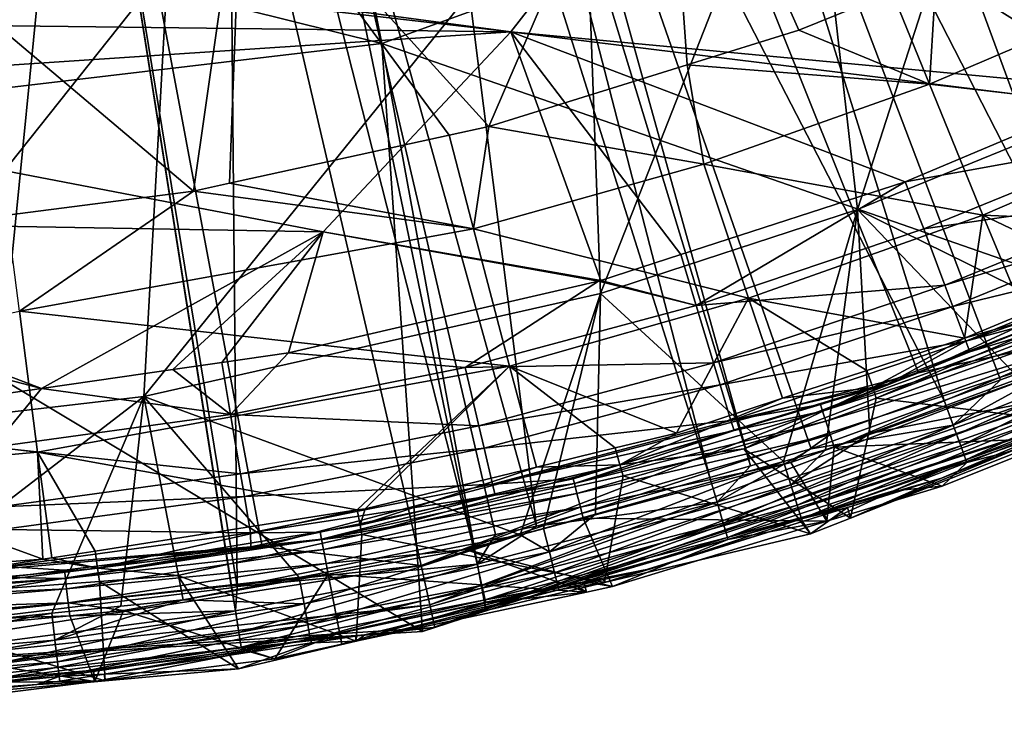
# Model space of a CAD drawing. Extents: x 512 to 878, y 536 to 1026.
# Tile 27 of 256: x 714 to 758, y 536 to 567. Entities that reach past the tile are written whole.
import ezdxf

# ---------------------------------------------------------------- set-up
doc = ezdxf.new("R2010")
doc.units = 0

msp = doc.modelspace()

# ---------------------------------------------------------------- linework, layer by layer
for points in [[(724.817139, 543.341614, 700.419495), (696.199646, 696.199585, 696.199646), (694.942139, 540.762634, 700.419495)], [(731.378906, 545.080811, 700.419495), (696.199646, 696.199585, 696.199646), (724.817139, 543.341614, 700.419495)], [(754.325928, 551.162842, 700.419495), (696.199646, 696.199585, 696.199646), (731.378906, 545.080811, 700.419495)], [(766.130676, 556.635803, 700.419495), (696.199646, 696.199585, 696.199646), (754.325928, 551.162842, 700.419495)], [(781.783325, 563.8927, 700.419495), (696.199646, 696.199585, 696.199646), (766.130676, 556.635803, 700.419495)], [(797.71814, 575.023987, 700.419495), (696.199646, 696.199585, 696.199646), (781.783325, 563.8927, 700.419495)], [(758.357849, 599.850952, 737.341492), (755.488586, 598.459412, 737.33606), (775.763367, 558.597107, 736.75061)], [(755.488586, 598.459412, 737.33606), (750.368225, 595.976074, 737.326294), (768.935425, 555.379822, 736.739868)], [(774.527832, 557.915649, 736.748291), (755.488586, 598.459412, 737.33606), (768.935425, 555.379822, 736.739868)], [(775.763367, 558.597107, 736.75061), (755.488586, 598.459412, 737.33606), (774.527832, 557.915649, 736.748291)], [(750.368225, 595.976074, 737.326294), (747.262329, 594.469727, 737.320374), (765.764099, 553.941895, 736.735046)], [(768.935425, 555.379822, 736.739868), (750.368225, 595.976074, 737.326294), (765.764099, 553.941895, 736.735046)], [(747.262329, 594.469727, 737.320374), (742.175049, 592.585571, 737.313293), (762.676392, 552.541809, 736.730408)], [(765.764099, 553.941895, 736.735046), (747.262329, 594.469727, 737.320374), (762.676392, 552.541809, 736.730408)], [(742.175049, 592.585571, 737.313293), (734.867615, 589.879028, 737.303101), (755.481995, 549.9198, 736.721741)], [(758.001709, 550.838135, 736.724792), (742.175049, 592.585571, 737.313293), (755.481995, 549.9198, 736.721741)], [(762.676392, 552.541809, 736.730408), (742.175049, 592.585571, 737.313293), (758.001709, 550.838135, 736.724792)], [(733.796082, 589.593262, 737.302063), (731.522034, 588.986816, 737.299866), (744.94397, 546.457397, 736.710388)], [(734.867615, 589.879028, 737.303101), (733.796082, 589.593262, 737.302063), (746.775757, 546.973083, 736.712097)], [(746.775757, 546.973083, 736.712097), (733.796082, 589.593262, 737.302063), (744.94397, 546.457397, 736.710388)], [(749.505127, 547.741455, 736.7146), (734.867615, 589.879028, 737.303101), (746.775757, 546.973083, 736.712097)], [(755.481995, 549.9198, 736.721741), (734.867615, 589.879028, 737.303101), (749.505127, 547.741455, 736.7146)], [(731.522034, 588.986816, 737.299866), (725.193359, 587.299011, 737.293762), (737.159485, 544.265869, 736.703186)], [(744.94397, 546.457397, 736.710388), (731.522034, 588.986816, 737.299866), (737.159485, 544.265869, 736.703186)], [(725.193359, 587.299011, 737.293762), (723.280701, 586.78894, 737.29187), (734.235779, 543.674988, 736.701294)], [(735.308228, 543.891724, 736.701965), (725.193359, 587.299011, 737.293762), (734.235779, 543.674988, 736.701294)], [(737.159485, 544.265869, 736.703186), (725.193359, 587.299011, 737.293762), (735.308228, 543.891724, 736.701965)], [(723.280701, 586.78894, 737.29187), (716.481506, 585.648743, 737.288086), (723.701355, 541.546021, 736.694336)], [(734.235779, 543.674988, 736.701294), (723.280701, 586.78894, 737.29187), (723.701355, 541.546021, 736.694336)], [(716.481506, 585.648743, 737.288086), (710.796326, 584.695374, 737.284851), (711.952271, 540.09436, 736.689636)], [(723.449768, 541.495483, 736.694153), (716.481506, 585.648743, 737.288086), (711.952271, 540.09436, 736.689636)], [(723.453979, 541.495972, 736.694214), (716.481506, 585.648743, 737.288086), (723.449768, 541.495483, 736.694153)], [(723.701355, 541.546021, 736.694336), (716.481506, 585.648743, 737.288086), (723.453979, 541.495972, 736.694214)], [(759.452087, 582.95575, 720.333191), (749.323059, 578.367493, 720.140381), (751.574768, 558.496399, 720.107544)], [(763.58075, 563.392212, 720.213501), (759.452087, 582.95575, 720.333191), (751.574768, 558.496399, 720.107544)], [(723.903137, 574.505249, 714.528198), (742.838196, 580.379456, 714.870483), (735.017578, 562.242615, 715.027649)], [(742.838196, 580.379456, 714.870483), (743.931824, 565.011108, 715.140747), (735.017578, 562.242615, 715.027649)], [(742.838196, 580.379456, 714.870483), (748.941345, 566.566895, 715.204285), (743.931824, 565.011108, 715.140747)], [(742.838196, 580.379456, 714.870483), (753.142761, 568.272217, 715.260742), (748.941345, 566.566895, 715.204285)], [(694.939819, 574.732483, 463.709198), (727.667358, 578.711609, 463.763275), (730.201843, 565.967834, 541.364319)], [(727.667358, 578.711609, 463.763275), (763.69519, 578.104248, 541.451904), (730.201843, 565.967834, 541.364319)], [(730.201843, 565.967834, 541.364319), (763.69519, 578.104248, 541.451904), (768.010315, 552.809692, 694.162109)], [(749.323059, 578.367493, 720.140381), (739.315369, 574.6203, 719.960327), (740.031921, 554.730652, 720.010803)], [(751.574768, 558.496399, 720.107544), (749.323059, 578.367493, 720.140381), (740.031921, 554.730652, 720.010803)], [(694.941589, 571.992065, 733.329102), (743.743347, 576.430725, 733.305786), (736.005066, 566.489014, 733.200317)], [(736.005066, 566.489014, 733.200317), (743.743347, 576.430725, 733.305786), (763.578674, 563.903564, 733.070801)], [(743.743347, 576.430725, 733.305786), (767.039368, 565.364441, 733.075745), (763.578674, 563.903564, 733.070801)], [(743.743347, 576.430725, 733.305786), (779.798889, 572.087158, 733.098816), (767.039368, 565.364441, 733.075745)], [(694.939819, 574.732483, 463.709198), (730.201843, 565.967834, 541.364319), (694.939636, 561.808044, 541.331726)], [(707.339478, 571.500916, 714.286987), (723.903137, 574.505249, 714.528198), (721.73584, 559.326782, 714.869751)], [(739.315369, 574.6203, 719.960327), (720.579895, 569.502808, 719.655334), (719.500183, 550.096985, 719.851501)], [(740.031921, 554.730652, 720.010803), (739.315369, 574.6203, 719.960327), (719.500183, 550.096985, 719.851501)], [(723.903137, 574.505249, 714.528198), (723.361206, 559.683655, 714.889099), (721.73584, 559.326782, 714.869751)], [(723.903137, 574.505249, 714.528198), (733.231812, 561.850586, 715.006409), (723.361206, 559.683655, 714.889099)], [(723.903137, 574.505249, 714.528198), (735.017578, 562.242615, 715.027649), (733.231812, 561.850586, 715.006409)], [(694.941589, 571.233337, 733.319214), (694.941589, 571.992065, 733.329102), (736.005066, 566.489014, 733.200317)], [(707.339478, 571.500916, 714.286987), (721.73584, 559.326782, 714.869751), (713.36792, 558.247131, 714.783264)], [(694.941589, 566.992981, 733.263306), (694.941589, 571.233337, 733.319214), (736.005066, 566.489014, 733.200317)], [(720.579895, 569.502808, 719.655334), (704.799927, 567.087524, 719.453735), (703.699402, 548.246765, 719.749695)], [(719.500183, 550.096985, 719.851501), (720.579895, 569.502808, 719.655334), (703.699402, 548.246765, 719.749695)], [(753.142761, 568.272217, 715.260742), (755.117371, 569.07373, 715.287231), (754.813904, 564.136902, 714.792053)], [(755.117371, 569.07373, 715.287231), (764.682617, 568.373291, 714.902832), (754.813904, 564.136902, 714.792053)], [(748.941345, 566.566895, 715.204285), (753.142761, 568.272217, 715.260742), (754.813904, 564.136902, 714.792053)], [(754.813904, 564.136902, 714.792053), (764.682617, 568.373291, 714.902832), (767.458557, 562.671631, 712.266968)], [(694.941589, 566.992981, 733.263306), (736.005066, 566.489014, 733.200317), (694.941589, 563.772217, 733.220337)], [(694.941589, 563.772217, 733.220337), (736.005066, 566.489014, 733.200317), (727.568359, 557.499878, 733.102051)], [(727.568359, 557.499878, 733.102051), (736.005066, 566.489014, 733.200317), (740.0448, 555.307373, 733.042542)], [(736.005066, 566.489014, 733.200317), (743.638733, 556.4729, 733.046265), (740.0448, 555.307373, 733.042542)], [(736.005066, 566.489014, 733.200317), (753.726501, 559.744507, 733.056885), (743.638733, 556.4729, 733.046265)], [(736.005066, 566.489014, 733.200317), (762.088135, 563.274292, 733.068726), (753.726501, 559.744507, 733.056885)], [(736.005066, 566.489014, 733.200317), (763.578674, 563.903564, 733.070801), (762.088135, 563.274292, 733.068726)], [(743.931824, 565.011108, 715.140747), (748.941345, 566.566895, 715.204285), (754.813904, 564.136902, 714.792053)], [(694.939636, 561.808044, 541.331726), (730.201843, 565.967834, 541.364319), (732.034058, 539.520081, 694.153259)], [(730.201843, 565.967834, 541.364319), (734.868835, 540.567261, 694.153992), (732.034058, 539.520081, 694.153259)], [(730.201843, 565.967834, 541.364319), (768.010315, 552.809692, 694.162109), (734.868835, 540.567261, 694.153992)], [(735.017578, 562.242615, 715.027649), (743.931824, 565.011108, 715.140747), (744.671997, 560.547668, 714.683105)], [(743.931824, 565.011108, 715.140747), (754.813904, 564.136902, 714.792053), (744.671997, 560.547668, 714.683105)], [(744.671997, 560.547668, 714.683105), (754.813904, 564.136902, 714.792053), (757.216187, 558.255005, 712.185242)], [(754.813904, 564.136902, 714.792053), (767.458557, 562.671631, 712.266968), (757.216187, 558.255005, 712.185242)], [(694.941589, 558.075562, 733.144409), (694.941589, 563.772217, 733.220337), (727.568359, 557.499878, 733.102051)], [(763.58075, 563.392212, 720.213501), (751.574768, 558.496399, 720.107544), (763.510437, 552.621582, 719.857666)], [(762.088135, 563.274292, 733.068726), (764.552612, 561.717651, 732.729248), (753.726501, 559.744507, 733.056885)], [(757.216187, 558.255005, 712.185242), (767.458557, 562.671631, 712.266968), (768.534363, 557.769287, 707.863953)], [(733.231812, 561.850586, 715.006409), (735.017578, 562.242615, 715.027649), (734.319458, 557.628906, 714.576355)], [(735.017578, 562.242615, 715.027649), (744.671997, 560.547668, 714.683105), (734.319458, 557.628906, 714.576355)], [(694.939636, 561.808044, 541.331726), (732.034058, 539.520081, 694.153259), (694.843567, 537.255432, 694.152161)], [(723.361206, 559.683655, 714.889099), (733.231812, 561.850586, 715.006409), (734.319458, 557.628906, 714.576355)], [(753.726501, 559.744507, 733.056885), (764.552612, 561.717651, 732.729248), (754.562195, 557.629272, 732.715637)], [(764.552612, 561.717651, 732.729248), (765.653564, 559.256775, 731.384277), (754.562195, 557.629272, 732.715637)], [(734.319458, 557.628906, 714.576355), (744.671997, 560.547668, 714.683105), (746.68689, 554.509766, 712.105347)], [(744.671997, 560.547668, 714.683105), (757.216187, 558.255005, 712.185242), (746.68689, 554.509766, 712.105347)], [(721.73584, 559.326782, 714.869751), (723.361206, 559.683655, 714.889099), (734.319458, 557.628906, 714.576355)], [(743.638733, 556.4729, 733.046265), (753.726501, 559.744507, 733.056885), (744.33313, 554.18219, 732.704407)], [(753.726501, 559.744507, 733.056885), (754.562195, 557.629272, 732.715637), (744.33313, 554.18219, 732.704407)], [(713.36792, 558.247131, 714.783264), (721.73584, 559.326782, 714.869751), (713.91272, 553.928162, 714.382019)], [(721.73584, 559.326782, 714.869751), (734.319458, 557.628906, 714.576355), (713.91272, 553.928162, 714.382019)], [(754.562195, 557.629272, 732.715637), (765.653564, 559.256775, 731.384277), (755.505188, 555.103699, 731.370483)], [(765.653564, 559.256775, 731.384277), (766.076904, 558.311829, 730.472107), (755.505188, 555.103699, 731.370483)], [(751.574768, 558.496399, 720.107544), (740.031921, 554.730652, 720.010803), (748.257263, 547.17334, 719.814758)], [(750.140564, 547.699951, 719.819946), (751.574768, 558.496399, 720.107544), (748.257263, 547.17334, 719.814758)], [(752.134216, 548.433838, 719.825623), (751.574768, 558.496399, 720.107544), (750.140564, 547.699951, 719.819946)], [(758.853149, 550.907166, 719.844543), (751.574768, 558.496399, 720.107544), (752.134216, 548.433838, 719.825623)], [(763.510437, 552.621582, 719.857666), (751.574768, 558.496399, 720.107544), (758.853149, 550.907166, 719.844543)], [(694.941589, 555.698181, 733.112244), (694.941589, 558.075562, 733.144409), (714.903442, 550.457825, 733.027771)], [(694.941589, 558.075562, 733.144409), (727.568359, 557.499878, 733.102051), (714.903442, 550.457825, 733.027771)], [(746.68689, 554.509766, 712.105347), (757.216187, 558.255005, 712.185242), (756.391479, 552.71405, 707.849304)], [(755.505188, 555.103699, 731.370483), (766.076904, 558.311829, 730.472107), (755.867798, 554.13385, 730.458313)], [(766.076904, 558.311829, 730.472107), (766.757935, 556.795044, 727.993652), (755.867798, 554.13385, 730.458313)], [(757.216187, 558.255005, 712.185242), (759.056641, 553.823547, 707.852539), (756.391479, 552.71405, 707.849304)], [(757.216187, 558.255005, 712.185242), (763.037048, 555.480713, 707.8573), (759.056641, 553.823547, 707.852539)], [(757.216187, 558.255005, 712.185242), (768.534363, 557.769287, 707.863953), (763.037048, 555.480713, 707.8573)], [(713.91272, 553.928162, 714.382019), (734.319458, 557.628906, 714.576355), (735.935608, 551.460388, 712.027039)], [(734.319458, 557.628906, 714.576355), (746.68689, 554.509766, 712.105347), (735.935608, 551.460388, 712.027039)], [(754.562195, 557.629272, 732.715637), (755.505188, 555.103699, 731.370483), (744.33313, 554.18219, 732.704407)], [(727.568359, 557.499878, 733.102051), (720.811768, 551.305908, 733.030273), (714.903442, 550.457825, 733.027771)], [(727.568359, 557.499878, 733.102051), (723.011597, 551.621643, 733.03125), (720.811768, 551.305908, 733.030273)], [(727.568359, 557.499878, 733.102051), (726.003357, 552.051086, 733.032471), (723.011597, 551.621643, 733.03125)], [(727.568359, 557.499878, 733.102051), (739.939575, 555.282959, 733.042419), (726.003357, 552.051086, 733.032471)], [(727.568359, 557.499878, 733.102051), (740.0448, 555.307373, 733.042542), (739.939575, 555.282959, 733.042419)], [(755.867798, 554.13385, 730.458313), (766.757935, 556.795044, 727.993652), (756.451111, 552.577026, 727.979675)], [(766.757935, 556.795044, 727.993652), (766.65564, 556.062378, 725.815857), (756.451111, 552.577026, 727.979675)], [(740.0448, 555.307373, 733.042542), (743.638733, 556.4729, 733.046265), (744.33313, 554.18219, 732.704407)], [(767.339478, 553.99823, 699.923218), (766.130676, 556.635803, 700.419495), (754.325928, 551.162842, 700.419495)], [(766.65564, 556.062378, 725.815857), (760.794495, 553.74884, 725.814575), (756.451111, 552.577026, 727.979675)], [(694.941589, 555.698181, 733.112244), (714.903442, 550.457825, 733.027771), (711.705627, 549.99884, 733.026428)], [(726.003357, 552.051086, 733.032471), (739.939575, 555.282959, 733.042419), (733.94635, 551.401367, 732.695679)], [(739.939575, 555.282959, 733.042419), (744.33313, 554.18219, 732.704407), (733.94635, 551.401367, 732.695679)], [(739.939575, 555.282959, 733.042419), (740.0448, 555.307373, 733.042542), (744.33313, 554.18219, 732.704407)], [(744.33313, 554.18219, 732.704407), (755.505188, 555.103699, 731.370483), (745.113403, 551.601807, 731.359131)], [(755.505188, 555.103699, 731.370483), (755.867798, 554.13385, 730.458313), (745.113403, 551.601807, 731.359131)], [(740.031921, 554.730652, 720.010803), (719.500183, 550.096985, 719.851501), (736.426575, 543.865234, 719.782104)], [(735.935608, 551.460388, 712.027039), (746.68689, 554.509766, 712.105347), (743.453308, 548.452148, 707.835632)], [(737.471741, 544.157471, 719.784973), (740.031921, 554.730652, 720.010803), (736.426575, 543.865234, 719.782104)], [(739.800293, 544.808594, 719.791382), (740.031921, 554.730652, 720.010803), (737.471741, 544.157471, 719.784973)], [(748.257263, 547.17334, 719.814758), (740.031921, 554.730652, 720.010803), (739.800293, 544.808594, 719.791382)], [(746.68689, 554.509766, 712.105347), (748.214722, 550.020569, 707.840637), (743.453308, 548.452148, 707.835632)], [(746.68689, 554.509766, 712.105347), (752.004517, 551.268921, 707.844666), (748.214722, 550.020569, 707.840637)], [(746.68689, 554.509766, 712.105347), (756.391479, 552.71405, 707.849304), (752.004517, 551.268921, 707.844666)], [(752.268311, 550.493958, 707.301575), (763.357178, 554.716248, 707.304871), (752.417297, 550.018555, 707.111328)], [(756.391479, 552.71405, 707.849304), (763.357178, 554.716248, 707.304871), (752.268311, 550.493958, 707.301575)], [(763.357178, 554.716248, 707.304871), (763.546997, 554.294617, 707.111328), (752.417297, 550.018555, 707.111328)], [(759.056641, 553.823547, 707.852539), (763.357178, 554.716248, 707.304871), (756.391479, 552.71405, 707.849304)], [(744.33313, 554.18219, 732.704407), (745.113403, 551.601807, 731.359131), (733.94635, 551.401367, 732.695679)], [(745.113403, 551.601807, 731.359131), (755.867798, 554.13385, 730.458313), (745.413391, 550.610901, 730.446838)], [(755.867798, 554.13385, 730.458313), (756.451111, 552.577026, 727.979675), (745.413391, 550.610901, 730.446838)], [(752.417297, 550.018555, 707.111328), (763.546997, 554.294617, 707.111328), (761.928284, 548.845947, 707.111328)], [(694.941345, 549.941956, 713.472717), (713.91272, 553.928162, 714.382019), (714.731567, 547.584351, 711.882874)], [(713.91272, 553.928162, 714.382019), (735.935608, 551.460388, 712.027039), (714.731567, 547.584351, 711.882874)], [(767.339478, 553.99823, 699.923218), (731.969849, 542.485962, 699.922668), (732.358704, 540.719788, 698.506653)], [(767.339478, 553.99823, 699.923218), (754.325928, 551.162842, 700.419495), (731.969849, 542.485962, 699.922668)], [(768.091492, 552.351562, 698.508972), (767.339478, 553.99823, 699.923218), (732.358704, 540.719788, 698.506653)], [(756.451111, 552.577026, 727.979675), (760.794495, 553.74884, 725.814575), (756.627563, 552.104126, 725.813721)], [(760.794495, 553.74884, 725.814575), (760.931396, 553.405579, 725.159485), (756.627563, 552.104126, 725.813721)], [(756.627563, 552.104126, 725.813721), (760.931396, 553.405579, 725.159485), (750.013367, 549.430298, 725.157837)], [(760.931396, 553.405579, 725.159485), (761.10498, 552.973572, 724.585876), (750.013367, 549.430298, 725.157837)], [(768.010315, 552.809692, 694.162109), (768.522766, 551.406982, 696.448181), (734.868835, 540.567261, 694.153992)], [(750.013367, 549.430298, 725.157837), (761.10498, 552.973572, 724.585876), (750.158081, 548.987793, 724.585083)], [(761.10498, 552.973572, 724.585876), (761.343872, 552.378845, 724.220764), (750.158081, 548.987793, 724.585083)], [(766.219421, 552.89447, 736.52594), (755.887817, 548.797363, 736.51239), (756.220764, 547.877136, 735.884094)], [(766.219421, 552.89447, 736.52594), (762.676392, 552.541809, 736.730408), (755.887817, 548.797363, 736.51239)], [(766.608887, 551.996643, 735.897644), (766.219421, 552.89447, 736.52594), (756.220764, 547.877136, 735.884094)], [(768.091492, 552.351562, 698.508972), (732.358704, 540.719788, 698.506653), (732.581543, 539.707825, 696.443726)], [(768.522766, 551.406982, 696.448181), (768.091492, 552.351562, 698.508972), (732.581543, 539.707825, 696.443726)], [(745.413391, 550.610901, 730.446838), (756.451111, 552.577026, 727.979675), (745.895996, 549.020142, 727.96814)], [(756.451111, 552.577026, 727.979675), (752.937256, 550.647522, 725.812927), (745.895996, 549.020142, 727.96814)], [(750.158081, 548.987793, 724.585083), (761.343872, 552.378845, 724.220764), (750.357239, 548.378967, 724.220581)], [(750.357239, 548.378967, 724.220581), (761.343872, 552.378845, 724.220764), (750.538147, 547.82019, 724.111328)], [(761.343872, 552.378845, 724.220764), (761.418335, 551.698486, 724.111328), (750.538147, 547.82019, 724.111328)], [(752.004517, 551.268921, 707.844666), (756.391479, 552.71405, 707.849304), (752.268311, 550.493958, 707.301575)], [(756.451111, 552.577026, 727.979675), (756.627563, 552.104126, 725.813721), (752.937256, 550.647522, 725.812927)], [(762.676392, 552.541809, 736.730408), (758.001709, 550.838135, 736.724792), (755.887817, 548.797363, 736.51239)], [(723.011597, 551.621643, 733.03125), (726.003357, 552.051086, 733.032471), (723.404968, 549.278748, 732.68927)], [(726.003357, 552.051086, 733.032471), (733.94635, 551.401367, 732.695679), (723.404968, 549.278748, 732.68927)], [(752.937256, 550.647522, 725.812927), (756.627563, 552.104126, 725.813721), (750.013367, 549.430298, 725.157837)], [(766.608887, 551.996643, 735.897644), (756.220764, 547.877136, 735.884094), (756.447937, 547.250916, 734.930847)], [(766.874634, 551.385803, 734.944397), (766.608887, 551.996643, 735.897644), (756.447937, 547.250916, 734.930847)], [(714.731567, 547.584351, 711.882874), (735.935608, 551.460388, 712.027039), (729.095581, 544.992126, 707.820435)], [(720.811768, 551.305908, 733.030273), (723.011597, 551.621643, 733.03125), (723.404968, 549.278748, 732.68927)], [(723.404968, 549.278748, 732.68927), (733.94635, 551.401367, 732.695679), (734.561951, 548.776855, 731.350281)], [(735.935608, 551.460388, 712.027039), (729.449158, 545.047668, 707.82074), (729.095581, 544.992126, 707.820435)], [(735.935608, 551.460388, 712.027039), (737.155151, 546.921021, 707.828918), (729.449158, 545.047668, 707.82074)], [(734.868835, 540.567261, 694.153992), (768.522766, 551.406982, 696.448181), (732.581543, 539.707825, 696.443726)], [(733.94635, 551.401367, 732.695679), (745.113403, 551.601807, 731.359131), (734.561951, 548.776855, 731.350281)], [(745.113403, 551.601807, 731.359131), (745.413391, 550.610901, 730.446838), (734.561951, 548.776855, 731.350281)], [(735.935608, 551.460388, 712.027039), (740.691711, 547.780823, 707.832703), (737.155151, 546.921021, 707.828918)], [(735.935608, 551.460388, 712.027039), (743.453308, 548.452148, 707.835632), (740.691711, 547.780823, 707.832703)], [(761.418335, 551.698486, 724.111328), (760.806335, 548.234924, 724.104797), (750.538147, 547.82019, 724.111328)], [(714.903442, 550.457825, 733.027771), (720.811768, 551.305908, 733.030273), (723.404968, 549.278748, 732.68927)], [(754.325928, 551.162842, 700.419495), (731.378906, 545.080811, 700.419495), (731.969849, 542.485962, 699.922668)], [(752.004517, 551.268921, 707.844666), (752.268311, 550.493958, 707.301575), (748.214722, 550.020569, 707.840637)], [(760.62207, 548.714294, 733.884644), (766.874634, 551.385803, 734.944397), (756.447937, 547.250916, 734.930847)], [(734.561951, 548.776855, 731.350281), (745.413391, 550.610901, 730.446838), (734.798645, 547.769043, 730.437927)], [(745.413391, 550.610901, 730.446838), (745.895996, 549.020142, 727.96814), (734.798645, 547.769043, 730.437927)], [(752.937256, 550.647522, 725.812927), (749.915161, 549.738586, 725.8125), (745.895996, 549.020142, 727.96814)], [(749.915161, 549.738586, 725.8125), (752.937256, 550.647522, 725.812927), (750.013367, 549.430298, 725.157837)], [(759.268677, 549.821838, 719.614563), (758.853149, 550.907166, 719.844543), (752.134216, 548.433838, 719.825623)], [(758.001709, 550.838135, 736.724792), (755.481995, 549.9198, 736.721741), (755.887817, 548.797363, 736.51239)], [(719.500183, 550.096985, 719.851501), (703.699402, 548.246765, 719.749695), (705.504883, 539.326477, 719.700439)], [(715.372437, 540.344177, 719.725708), (719.500183, 550.096985, 719.851501), (705.504883, 539.326477, 719.700439)], [(711.705627, 549.99884, 733.026428), (714.903442, 550.457825, 733.027771), (712.72937, 547.818176, 732.684998)], [(714.903442, 550.457825, 733.027771), (723.404968, 549.278748, 732.68927), (712.72937, 547.818176, 732.684998)], [(718.476074, 540.664246, 719.733643), (719.500183, 550.096985, 719.851501), (715.372437, 540.344177, 719.725708)], [(721.274902, 540.952881, 719.740784), (719.500183, 550.096985, 719.851501), (718.476074, 540.664246, 719.733643)], [(726.492798, 541.955811, 719.755005), (719.500183, 550.096985, 719.851501), (721.274902, 540.952881, 719.740784)], [(736.426575, 543.865234, 719.782104), (719.500183, 550.096985, 719.851501), (726.492798, 541.955811, 719.755005)], [(752.268311, 550.493958, 707.301575), (746.471619, 547.734253, 707.111328), (740.893738, 547.020142, 707.29834)], [(748.214722, 550.020569, 707.840637), (752.268311, 550.493958, 707.301575), (740.893738, 547.020142, 707.29834)], [(752.268311, 550.493958, 707.301575), (752.417297, 550.018555, 707.111328), (746.471619, 547.734253, 707.111328)], [(694.941345, 549.941956, 713.472717), (714.731567, 547.584351, 711.882874), (704.298645, 546.665588, 711.820129)], [(743.453308, 548.452148, 707.835632), (748.214722, 550.020569, 707.840637), (740.893738, 547.020142, 707.29834)], [(745.895996, 549.020142, 727.96814), (749.915161, 549.738586, 725.8125), (746.033752, 548.571289, 725.81189)], [(749.915161, 549.738586, 725.8125), (750.013367, 549.430298, 725.157837), (746.033752, 548.571289, 725.81189)], [(746.471619, 547.734253, 707.111328), (752.417297, 550.018555, 707.111328), (751.271362, 544.625488, 707.111328)], [(759.268677, 549.821838, 719.614563), (748.587036, 546.11554, 719.589233), (748.874451, 545.203674, 718.957397)], [(759.268677, 549.821838, 719.614563), (752.134216, 548.433838, 719.825623), (748.587036, 546.11554, 719.589233)], [(759.610718, 548.935913, 718.98175), (759.268677, 549.821838, 719.614563), (748.874451, 545.203674, 718.957397)], [(755.887817, 548.797363, 736.51239), (755.481995, 549.9198, 736.721741), (749.505127, 547.741455, 736.7146)], [(752.417297, 550.018555, 707.111328), (761.928284, 548.845947, 707.111328), (751.271362, 544.625488, 707.111328)], [(712.72937, 547.818176, 732.684998), (723.404968, 549.278748, 732.68927), (723.854553, 546.62085, 731.34375)], [(723.404968, 549.278748, 732.68927), (734.561951, 548.776855, 731.350281), (723.854553, 546.62085, 731.34375)], [(746.033752, 548.571289, 725.81189), (750.013367, 549.430298, 725.157837), (738.858704, 546.18396, 725.156555)], [(750.013367, 549.430298, 725.157837), (750.158081, 548.987793, 724.585083), (738.858704, 546.18396, 725.156555)], [(734.561951, 548.776855, 731.350281), (734.798645, 547.769043, 730.437927), (723.854553, 546.62085, 731.34375)], [(734.798645, 547.769043, 730.437927), (745.895996, 549.020142, 727.96814), (735.179382, 546.151001, 727.959167)], [(745.895996, 549.020142, 727.96814), (746.033752, 548.571289, 725.81189), (735.179382, 546.151001, 727.959167)], [(738.858704, 546.18396, 725.156555), (750.158081, 548.987793, 724.585083), (738.973999, 545.732849, 724.584473)], [(750.158081, 548.987793, 724.585083), (750.357239, 548.378967, 724.220581), (738.973999, 545.732849, 724.584473)], [(755.887817, 548.797363, 736.51239), (745.270386, 545.335815, 736.501038), (745.545044, 544.396606, 735.872681)], [(755.887817, 548.797363, 736.51239), (749.505127, 547.741455, 736.7146), (745.270386, 545.335815, 736.501038)], [(756.220764, 547.877136, 735.884094), (755.887817, 548.797363, 736.51239), (745.545044, 544.396606, 735.872681)], [(759.610718, 548.935913, 718.98175), (748.874451, 545.203674, 718.957397), (749.071045, 544.584778, 718.013123)], [(759.844177, 548.335022, 718.0401), (759.610718, 548.935913, 718.98175), (749.071045, 544.584778, 718.013123)], [(761.928284, 548.845947, 707.111328), (759.889526, 548.221008, 716.991089), (751.271362, 544.625488, 707.111328)], [(746.033752, 548.571289, 725.81189), (738.803528, 546.396851, 725.810791), (735.179382, 546.151001, 727.959167)], [(738.803528, 546.396851, 725.810791), (746.033752, 548.571289, 725.81189), (738.858704, 546.18396, 725.156555)], [(738.973999, 545.732849, 724.584473), (750.357239, 548.378967, 724.220581), (739.132507, 545.112549, 724.220459)], [(750.357239, 548.378967, 724.220581), (748.587891, 547.125061, 724.111328), (739.132507, 545.112549, 724.220459)], [(740.691711, 547.780823, 707.832703), (743.453308, 548.452148, 707.835632), (740.893738, 547.020142, 707.29834)], [(752.134216, 548.433838, 719.825623), (750.140564, 547.699951, 719.819946), (748.587036, 546.11554, 719.589233)], [(750.357239, 548.378967, 724.220581), (750.538147, 547.82019, 724.111328), (748.587891, 547.125061, 724.111328)], [(755.363342, 546.423096, 716.978699), (759.844177, 548.335022, 718.0401), (749.071045, 544.584778, 718.013123)], [(759.889526, 548.221008, 716.991089), (759.844177, 548.335022, 718.0401), (755.363342, 546.423096, 716.978699)], [(760.62207, 548.714294, 733.884644), (756.447937, 547.250916, 734.930847), (756.493591, 547.120789, 733.879333)], [(760.806335, 548.234924, 724.104797), (760.62207, 548.714294, 733.884644), (756.493591, 547.120789, 733.879333)], [(756.220764, 547.877136, 735.884094), (745.545044, 544.396606, 735.872681), (745.732422, 543.757385, 734.919495)], [(756.447937, 547.250916, 734.930847), (756.220764, 547.877136, 735.884094), (745.732422, 543.757385, 734.919495)], [(750.538147, 547.82019, 724.111328), (760.806335, 548.234924, 724.104797), (755.383728, 546.062378, 724.105408)], [(759.889526, 548.221008, 716.991089), (755.363342, 546.423096, 716.978699), (751.271362, 544.625488, 707.111328)], [(760.806335, 548.234924, 724.104797), (756.493591, 547.120789, 733.879333), (755.383728, 546.062378, 724.105408)], [(704.298645, 546.665588, 711.820129), (714.731567, 547.584351, 711.882874), (714.968628, 542.774292, 707.808228)], [(712.72937, 547.818176, 732.684998), (723.854553, 546.62085, 731.34375), (713.011108, 545.137329, 731.339355)], [(714.731567, 547.584351, 711.882874), (715.366333, 542.836731, 707.808594), (714.968628, 542.774292, 707.808228)], [(714.731567, 547.584351, 711.882874), (717.323242, 543.143982, 707.810242), (715.366333, 542.836731, 707.808594)], [(714.731567, 547.584351, 711.882874), (729.095581, 544.992126, 707.820435), (717.323242, 543.143982, 707.810242)], [(723.854553, 546.62085, 731.34375), (734.798645, 547.769043, 730.437927), (724.027405, 545.600098, 730.431396)], [(734.798645, 547.769043, 730.437927), (735.179382, 546.151001, 727.959167), (724.027405, 545.600098, 730.431396)], [(740.691711, 547.780823, 707.832703), (740.893738, 547.020142, 707.29834), (737.155151, 546.921021, 707.828918)], [(740.893738, 547.020142, 707.29834), (746.471619, 547.734253, 707.111328), (741.042542, 546.518616, 707.111328)], [(741.042542, 546.518616, 707.111328), (746.471619, 547.734253, 707.111328), (749.465088, 543.910156, 707.111328)], [(749.505127, 547.741455, 736.7146), (746.775757, 546.973083, 736.712097), (745.270386, 545.335815, 736.501038)], [(746.471619, 547.734253, 707.111328), (751.271362, 544.625488, 707.111328), (749.465088, 543.910156, 707.111328)], [(750.140564, 547.699951, 719.819946), (748.257263, 547.17334, 719.814758), (748.587036, 546.11554, 719.589233)], [(748.587891, 547.125061, 724.111328), (750.538147, 547.82019, 724.111328), (750.201294, 544.482666, 724.106079)], [(750.538147, 547.82019, 724.111328), (755.383728, 546.062378, 724.105408), (750.201294, 544.482666, 724.106079)], [(729.230774, 544.302795, 707.295166), (740.893738, 547.020142, 707.29834), (729.301453, 543.889587, 707.111328)], [(737.155151, 546.921021, 707.828918), (740.893738, 547.020142, 707.29834), (729.230774, 544.302795, 707.295166)], [(740.893738, 547.020142, 707.29834), (741.042542, 546.518616, 707.111328), (729.301453, 543.889587, 707.111328)], [(748.587036, 546.11554, 719.589233), (748.257263, 547.17334, 719.814758), (737.733093, 543.100525, 719.563904)], [(748.257263, 547.17334, 719.814758), (739.800293, 544.808594, 719.791382), (737.733093, 543.100525, 719.563904)], [(739.132507, 545.112549, 724.220459), (748.587891, 547.125061, 724.111328), (739.255798, 544.623169, 724.111328)], [(739.255798, 544.623169, 724.111328), (748.587891, 547.125061, 724.111328), (750.201294, 544.482666, 724.106079)], [(746.775757, 546.973083, 736.712097), (744.94397, 546.457397, 736.710388), (745.270386, 545.335815, 736.501038)], [(750.059875, 544.927612, 733.87207), (756.447937, 547.250916, 734.930847), (745.732422, 543.757385, 734.919495)], [(753.195068, 545.847595, 733.875122), (756.447937, 547.250916, 734.930847), (750.059875, 544.927612, 733.87207)], [(756.493591, 547.120789, 733.879333), (756.447937, 547.250916, 734.930847), (753.195068, 545.847595, 733.875122)], [(755.383728, 546.062378, 724.105408), (756.493591, 547.120789, 733.879333), (753.195068, 545.847595, 733.875122)], [(704.298645, 546.665588, 711.820129), (714.968628, 542.774292, 707.808228), (705.567932, 542.070557, 707.797546)], [(723.854553, 546.62085, 731.34375), (724.027405, 545.600098, 730.431396), (713.011108, 545.137329, 731.339355)], [(729.449158, 545.047668, 707.82074), (737.155151, 546.921021, 707.828918), (729.230774, 544.302795, 707.295166)], [(724.027405, 545.600098, 730.431396), (735.179382, 546.151001, 727.959167), (724.305481, 543.961365, 727.952576)], [(735.179382, 546.151001, 727.959167), (735.299377, 545.655823, 725.810547), (724.305481, 543.961365, 727.952576)], [(735.299377, 545.655823, 725.810547), (738.858704, 546.18396, 725.156555), (727.492676, 543.67334, 725.155701)], [(738.858704, 546.18396, 725.156555), (738.973999, 545.732849, 724.584473), (727.492676, 543.67334, 725.155701)], [(729.301453, 543.889587, 707.111328), (741.042542, 546.518616, 707.111328), (740.211121, 541.727417, 707.111328)], [(735.179382, 546.151001, 727.959167), (738.803528, 546.396851, 725.810791), (735.299377, 545.655823, 725.810547)], [(738.803528, 546.396851, 725.810791), (738.858704, 546.18396, 725.156555), (735.299377, 545.655823, 725.810547)], [(745.270386, 545.335815, 736.501038), (744.94397, 546.457397, 736.710388), (737.159485, 544.265869, 736.703186)], [(748.587036, 546.11554, 719.589233), (737.733093, 543.100525, 719.563904), (737.964172, 542.166321, 718.932983)], [(748.874451, 545.203674, 718.957397), (748.587036, 546.11554, 719.589233), (737.964172, 542.166321, 718.932983)], [(741.042542, 546.518616, 707.111328), (749.465088, 543.910156, 707.111328), (740.211121, 541.727417, 707.111328)], [(751.125854, 545.102722, 716.96759), (755.363342, 546.423096, 716.978699), (749.071045, 544.584778, 718.013123)], [(755.363342, 546.423096, 716.978699), (751.125854, 545.102722, 716.96759), (751.271362, 544.625488, 707.111328)], [(735.299377, 545.655823, 725.810547), (727.430603, 543.99176, 725.809998), (724.305481, 543.961365, 727.952576)], [(727.430603, 543.99176, 725.809998), (735.299377, 545.655823, 725.810547), (727.492676, 543.67334, 725.155701)], [(727.492676, 543.67334, 725.155701), (738.973999, 545.732849, 724.584473), (727.578186, 543.215637, 724.584106)], [(738.973999, 545.732849, 724.584473), (739.132507, 545.112549, 724.220459), (727.578186, 543.215637, 724.584106)], [(753.195068, 545.847595, 733.875122), (750.059875, 544.927612, 733.87207), (750.201294, 544.482666, 724.106079)], [(755.383728, 546.062378, 724.105408), (753.195068, 545.847595, 733.875122), (750.201294, 544.482666, 724.106079)], [(713.011108, 545.137329, 731.339355), (724.027405, 545.600098, 730.431396), (713.119446, 544.107788, 730.426941)], [(713.119446, 544.107788, 730.426941), (724.027405, 545.600098, 730.431396), (724.305481, 543.961365, 727.952576)], [(745.270386, 545.335815, 736.501038), (734.487488, 542.550354, 736.491943), (734.703125, 541.595886, 735.863586)], [(745.270386, 545.335815, 736.501038), (737.159485, 544.265869, 736.703186), (734.487488, 542.550354, 736.491943)], [(745.545044, 544.396606, 735.872681), (745.270386, 545.335815, 736.501038), (734.703125, 541.595886, 735.863586)], [(748.874451, 545.203674, 718.957397), (737.964172, 542.166321, 718.932983), (738.122559, 541.531738, 717.986206)], [(749.071045, 544.584778, 718.013123), (748.874451, 545.203674, 718.957397), (738.122559, 541.531738, 717.986206)], [(717.323242, 543.143982, 707.810242), (729.095581, 544.992126, 707.820435), (717.423218, 542.379639, 707.292236)], [(729.095581, 544.992126, 707.820435), (729.230774, 544.302795, 707.295166), (717.423218, 542.379639, 707.292236)], [(731.378906, 545.080811, 700.419495), (724.817139, 543.341614, 700.419495), (731.969849, 542.485962, 699.922668)], [(727.578186, 543.215637, 724.584106), (739.132507, 545.112549, 724.220459), (727.695679, 542.586487, 724.220337)], [(739.132507, 545.112549, 724.220459), (733.974304, 543.207275, 724.111328), (727.695679, 542.586487, 724.220337)], [(729.095581, 544.992126, 707.820435), (729.449158, 545.047668, 707.82074), (729.230774, 544.302795, 707.295166)], [(739.132507, 545.112549, 724.220459), (739.255798, 544.623169, 724.111328), (733.974304, 543.207275, 724.111328)], [(739.800293, 544.808594, 719.791382), (737.471741, 544.157471, 719.784973), (737.733093, 543.100525, 719.563904)], [(750.059875, 544.927612, 733.87207), (745.732422, 543.757385, 734.919495), (745.759949, 543.665771, 733.867859)], [(750.201294, 544.482666, 724.106079), (750.059875, 544.927612, 733.87207), (745.759949, 543.665771, 733.867859)], [(751.125854, 545.102722, 716.96759), (749.071045, 544.584778, 718.013123), (749.108826, 544.474243, 716.96228)], [(751.125854, 545.102722, 716.96759), (749.108826, 544.474243, 716.96228), (749.465088, 543.910156, 707.111328)], [(751.271362, 544.625488, 707.111328), (751.125854, 545.102722, 716.96759), (749.465088, 543.910156, 707.111328)], [(733.974304, 543.207275, 724.111328), (739.255798, 544.623169, 724.111328), (740.575012, 541.548401, 724.107361)], [(745.545044, 544.396606, 735.872681), (734.703125, 541.595886, 735.863586), (734.850342, 540.946289, 734.9104)], [(745.732422, 543.757385, 734.919495), (745.545044, 544.396606, 735.872681), (734.850342, 540.946289, 734.9104)], [(742.33667, 542.364075, 716.94458), (749.071045, 544.584778, 718.013123), (738.122559, 541.531738, 717.986206)], [(739.255798, 544.623169, 724.111328), (750.201294, 544.482666, 724.106079), (740.575012, 541.548401, 724.107361)], [(749.465088, 543.910156, 707.111328), (749.108826, 544.474243, 716.96228), (740.211121, 541.727417, 707.111328)], [(749.108826, 544.474243, 716.96228), (742.33667, 542.364075, 716.94458), (740.211121, 541.727417, 707.111328)], [(750.201294, 544.482666, 724.106079), (745.759949, 543.665771, 733.867859), (740.575012, 541.548401, 724.107361)], [(749.108826, 544.474243, 716.96228), (749.071045, 544.584778, 718.013123), (742.33667, 542.364075, 716.94458)], [(713.119446, 544.107788, 730.426941), (724.305481, 543.961365, 727.952576), (713.293701, 542.454895, 727.948059)], [(724.305481, 543.961365, 727.952576), (724.317566, 543.333435, 725.809753), (713.293701, 542.454895, 727.948059)], [(729.230774, 544.302795, 707.295166), (729.301453, 543.889587, 707.111328), (717.423218, 542.379639, 707.292236)], [(717.423218, 542.379639, 707.292236), (729.301453, 543.889587, 707.111328), (721.031128, 542.037781, 707.111328)], [(721.031128, 542.037781, 707.111328), (729.301453, 543.889587, 707.111328), (729.050781, 539.095093, 707.111328)], [(724.305481, 543.961365, 727.952576), (727.430603, 543.99176, 725.809998), (724.317566, 543.333435, 725.809753)], [(727.430603, 543.99176, 725.809998), (727.492676, 543.67334, 725.155701), (724.317566, 543.333435, 725.809753)], [(729.301453, 543.889587, 707.111328), (740.211121, 541.727417, 707.111328), (729.050781, 539.095093, 707.111328)], [(735.308228, 543.891724, 736.701965), (734.235779, 543.674988, 736.701294), (734.487488, 542.550354, 736.491943)], [(737.159485, 544.265869, 736.703186), (735.308228, 543.891724, 736.701965), (734.487488, 542.550354, 736.491943)], [(737.471741, 544.157471, 719.784973), (736.426575, 543.865234, 719.782104), (737.733093, 543.100525, 719.563904)], [(724.317566, 543.333435, 725.809753), (727.492676, 543.67334, 725.155701), (715.978943, 541.910889, 725.155212)], [(727.492676, 543.67334, 725.155701), (727.578186, 543.215637, 724.584106), (715.978943, 541.910889, 725.155212)], [(734.487488, 542.550354, 736.491943), (734.235779, 543.674988, 736.701294), (723.701355, 541.546021, 736.694336)], [(736.426575, 543.865234, 719.782104), (726.492798, 541.955811, 719.755005), (726.708374, 540.771057, 719.538452)], [(737.733093, 543.100525, 719.563904), (736.426575, 543.865234, 719.782104), (726.708374, 540.771057, 719.538452)], [(739.282959, 541.765137, 733.861572), (745.732422, 543.757385, 734.919495), (734.850342, 540.946289, 734.9104)], [(745.759949, 543.665771, 733.867859), (745.732422, 543.757385, 734.919495), (739.282959, 541.765137, 733.861572)], [(745.759949, 543.665771, 733.867859), (739.282959, 541.765137, 733.861572), (740.575012, 541.548401, 724.107361)], [(724.817139, 543.341614, 700.419495), (694.942139, 540.762634, 700.419495), (694.942017, 538.553772, 699.922485)], [(731.969849, 542.485962, 699.922668), (724.817139, 543.341614, 700.419495), (694.942017, 538.553772, 699.922485)], [(713.293701, 542.454895, 727.948059), (724.317566, 543.333435, 725.809753), (715.93396, 542.278564, 725.80957)], [(715.366333, 542.836731, 707.808594), (717.323242, 543.143982, 707.810242), (717.423218, 542.379639, 707.292236)], [(715.93396, 542.278564, 725.80957), (724.317566, 543.333435, 725.809753), (715.978943, 541.910889, 725.155212)], [(715.978943, 541.910889, 725.155212), (727.578186, 543.215637, 724.584106), (716.034302, 541.448608, 724.583862)], [(727.578186, 543.215637, 724.584106), (727.695679, 542.586487, 724.220337), (716.034302, 541.448608, 724.583862)], [(737.733093, 543.100525, 719.563904), (726.708374, 540.771057, 719.538452), (726.881531, 539.818176, 718.908447)], [(737.964172, 542.166321, 718.932983), (737.733093, 543.100525, 719.563904), (726.881531, 539.818176, 718.908447)], [(727.695679, 542.586487, 724.220337), (733.974304, 543.207275, 724.111328), (727.787292, 542.102722, 724.111328)], [(727.787292, 542.102722, 724.111328), (733.974304, 543.207275, 724.111328), (739.403259, 541.297974, 724.107483)], [(733.974304, 543.207275, 724.111328), (740.575012, 541.548401, 724.107361), (739.403259, 541.297974, 724.107483)], [(705.567932, 542.070557, 707.797546), (714.968628, 542.774292, 707.808228), (705.617188, 541.267456, 707.28949)], [(714.968628, 542.774292, 707.808228), (717.423218, 542.379639, 707.292236), (705.617188, 541.267456, 707.28949)], [(714.968628, 542.774292, 707.808228), (715.366333, 542.836731, 707.808594), (717.423218, 542.379639, 707.292236)], [(716.034302, 541.448608, 724.583862), (727.695679, 542.586487, 724.220337), (716.110352, 540.813232, 724.220276)], [(727.695679, 542.586487, 724.220337), (727.787292, 542.102722, 724.111328), (716.110352, 540.813232, 724.220276)], [(734.487488, 542.550354, 736.491943), (723.619263, 540.448181, 736.485107), (723.775818, 539.4823, 735.85675)], [(734.487488, 542.550354, 736.491943), (723.701355, 541.546021, 736.694336), (723.619263, 540.448181, 736.485107)], [(734.703125, 541.595886, 735.863586), (734.487488, 542.550354, 736.491943), (723.775818, 539.4823, 735.85675)], [(731.969849, 542.485962, 699.922668), (694.942017, 538.553772, 699.922485), (694.941956, 536.745972, 698.50592)], [(732.358704, 540.719788, 698.506653), (731.969849, 542.485962, 699.922668), (694.941956, 536.745972, 698.50592)], [(705.617188, 541.267456, 707.28949), (717.423218, 542.379639, 707.292236), (705.633423, 540.90741, 707.111328)], [(717.423218, 542.379639, 707.292236), (717.511963, 541.779419, 707.111328), (705.633423, 540.90741, 707.111328)], [(713.293701, 542.454895, 727.948059), (715.93396, 542.278564, 725.80957), (713.344666, 541.952759, 725.809509)], [(713.344666, 541.952759, 725.809509), (715.93396, 542.278564, 725.80957), (715.978943, 541.910889, 725.155212)], [(716.110352, 540.813232, 724.220276), (727.787292, 542.102722, 724.111328), (718.598267, 540.46228, 724.111328)], [(717.423218, 542.379639, 707.292236), (721.031128, 542.037781, 707.111328), (717.511963, 541.779419, 707.111328)], [(718.598267, 540.46228, 724.111328), (727.787292, 542.102722, 724.111328), (725.388855, 538.303162, 724.109253)], [(727.787292, 542.102722, 724.111328), (728.412537, 538.949341, 724.108887), (725.388855, 538.303162, 724.109253)], [(737.964172, 542.166321, 718.932983), (726.881531, 539.818176, 718.908447), (727.00061, 539.17041, 717.959229)], [(738.122559, 541.531738, 717.986206), (737.964172, 542.166321, 718.932983), (727.00061, 539.17041, 717.959229)], [(727.787292, 542.102722, 724.111328), (739.403259, 541.297974, 724.107483), (728.412537, 538.949341, 724.108887)], [(740.169006, 541.861511, 716.939087), (742.33667, 542.364075, 716.94458), (738.122559, 541.531738, 717.986206)], [(742.33667, 542.364075, 716.94458), (740.169006, 541.861511, 716.939087), (740.211121, 541.727417, 707.111328)], [(709.667236, 541.490051, 725.809448), (715.978943, 541.910889, 725.155212), (704.373779, 540.905151, 725.154907)], [(715.978943, 541.910889, 725.155212), (716.034302, 541.448608, 724.583862), (704.373779, 540.905151, 725.154907)], [(705.633423, 540.90741, 707.111328), (717.511963, 541.779419, 707.111328), (717.770752, 537.30603, 707.111328)], [(713.344666, 541.952759, 725.809509), (715.978943, 541.910889, 725.155212), (709.667236, 541.490051, 725.809448)], [(717.511963, 541.779419, 707.111328), (721.031128, 542.037781, 707.111328), (723.763916, 537.848083, 707.111328)], [(717.511963, 541.779419, 707.111328), (723.763916, 537.848083, 707.111328), (717.770752, 537.30603, 707.111328)], [(721.031128, 542.037781, 707.111328), (729.050781, 539.095093, 707.111328), (723.763916, 537.848083, 707.111328)], [(726.492798, 541.955811, 719.755005), (721.274902, 540.952881, 719.740784), (726.708374, 540.771057, 719.538452)], [(740.211121, 541.727417, 707.111328), (738.160217, 541.395813, 716.934082), (729.050781, 539.095093, 707.111328)], [(738.845764, 541.636841, 733.861206), (739.282959, 541.765137, 733.861572), (734.850342, 540.946289, 734.9104)], [(740.169006, 541.861511, 716.939087), (738.122559, 541.531738, 717.986206), (738.160217, 541.395813, 716.934082)], [(740.211121, 541.727417, 707.111328), (740.169006, 541.861511, 716.939087), (738.160217, 541.395813, 716.934082)], [(739.282959, 541.765137, 733.861572), (738.845764, 541.636841, 733.861206), (739.403259, 541.297974, 724.107483)], [(740.575012, 541.548401, 724.107361), (739.282959, 541.765137, 733.861572), (739.403259, 541.297974, 724.107483)], [(704.373779, 540.905151, 725.154907), (716.034302, 541.448608, 724.583862), (704.398682, 540.440247, 724.58374)], [(716.034302, 541.448608, 724.583862), (716.110352, 540.813232, 724.220276), (704.398682, 540.440247, 724.58374)], [(723.619263, 540.448181, 736.485107), (723.449768, 541.495483, 736.694153), (711.952271, 540.09436, 736.689636)], [(723.453979, 541.495972, 736.694214), (723.449768, 541.495483, 736.694153), (723.619263, 540.448181, 736.485107)], [(723.701355, 541.546021, 736.694336), (723.453979, 541.495972, 736.694214), (723.619263, 540.448181, 736.485107)], [(734.703125, 541.595886, 735.863586), (723.775818, 539.4823, 735.85675), (723.882629, 538.82489, 734.903564)], [(734.850342, 540.946289, 734.9104), (734.703125, 541.595886, 735.863586), (723.882629, 538.82489, 734.903564)], [(729.437317, 539.373474, 716.91217), (738.122559, 541.531738, 717.986206), (727.00061, 539.17041, 717.959229)], [(739.403259, 541.297974, 724.107483), (734.881714, 540.820801, 733.858521), (728.412537, 538.949341, 724.108887)], [(738.160217, 541.395813, 716.934082), (729.437317, 539.373474, 716.91217), (729.050781, 539.095093, 707.111328)], [(738.160217, 541.395813, 716.934082), (738.122559, 541.531738, 717.986206), (729.437317, 539.373474, 716.91217)], [(738.845764, 541.636841, 733.861206), (734.850342, 540.946289, 734.9104), (734.881714, 540.820801, 733.858521)], [(739.403259, 541.297974, 724.107483), (738.845764, 541.636841, 733.861206), (734.881714, 540.820801, 733.858521)], [(704.398682, 540.440247, 724.58374), (716.110352, 540.813232, 724.220276), (704.432922, 539.801331, 724.220276)], [(716.110352, 540.813232, 724.220276), (716.181702, 540.232117, 724.111328), (704.432922, 539.801331, 724.220276)], [(705.633423, 540.90741, 707.111328), (717.770752, 537.30603, 707.111328), (706.357239, 536.273682, 707.111328)], [(721.274902, 540.952881, 719.740784), (718.476074, 540.664246, 719.733643), (715.511047, 539.132019, 719.512878)], [(726.708374, 540.771057, 719.538452), (721.274902, 540.952881, 719.740784), (715.511047, 539.132019, 719.512878)], [(716.110352, 540.813232, 724.220276), (718.598267, 540.46228, 724.111328), (716.181702, 540.232117, 724.111328)], [(728.315552, 539.469116, 733.854065), (734.850342, 540.946289, 734.9104), (723.882629, 538.82489, 734.903564)], [(734.881714, 540.820801, 733.858521), (734.850342, 540.946289, 734.9104), (728.315552, 539.469116, 733.854065)], [(734.881714, 540.820801, 733.858521), (728.315552, 539.469116, 733.854065), (728.412537, 538.949341, 724.108887)], [(732.358704, 540.719788, 698.506653), (694.941956, 536.745972, 698.50592), (694.941895, 535.71051, 696.442322)], [(732.581543, 539.707825, 696.443726), (732.358704, 540.719788, 698.506653), (694.941895, 535.71051, 696.442322)], [(715.511047, 539.132019, 719.512878), (715.372437, 540.344177, 719.725708), (704.158569, 538.197205, 719.486938)], [(715.372437, 540.344177, 719.725708), (705.504883, 539.326477, 719.700439), (704.158569, 538.197205, 719.486938)], [(723.619263, 540.448181, 736.485107), (711.952271, 540.09436, 736.689636), (712.657898, 539.017761, 736.480469)], [(723.619263, 540.448181, 736.485107), (712.657898, 539.017761, 736.480469), (712.754822, 538.044128, 735.852173)], [(723.775818, 539.4823, 735.85675), (723.619263, 540.448181, 736.485107), (712.754822, 538.044128, 735.852173)], [(718.476074, 540.664246, 719.733643), (715.372437, 540.344177, 719.725708), (715.511047, 539.132019, 719.512878)], [(726.708374, 540.771057, 719.538452), (715.511047, 539.132019, 719.512878), (715.624512, 538.164246, 718.883911)], [(726.881531, 539.818176, 718.908447), (726.708374, 540.771057, 719.538452), (715.624512, 538.164246, 718.883911)], [(716.181702, 540.232117, 724.111328), (718.598267, 540.46228, 724.111328), (717.309204, 537.283264, 724.110046)], [(718.598267, 540.46228, 724.111328), (725.388855, 538.303162, 724.109253), (717.309204, 537.283264, 724.110046)], [(734.868835, 540.567261, 694.153992), (732.581543, 539.707825, 696.443726), (732.034058, 539.520081, 694.153259)], [(704.432922, 539.801331, 724.220276), (716.181702, 540.232117, 724.111328), (705.222717, 539.188171, 724.111328)], [(705.222717, 539.188171, 724.111328), (716.181702, 540.232117, 724.111328), (717.309204, 537.283264, 724.110046)], [(694.843567, 537.255432, 694.152161), (732.581543, 539.707825, 696.443726), (694.941895, 535.71051, 696.442322)], [(732.034058, 539.520081, 694.153259), (732.581543, 539.707825, 696.443726), (694.843567, 537.255432, 694.152161)], [(723.775818, 539.4823, 735.85675), (712.754822, 538.044128, 735.852173), (712.820984, 537.381409, 734.898987)], [(723.882629, 538.82489, 734.903564), (723.775818, 539.4823, 735.85675), (712.820984, 537.381409, 734.898987)], [(726.881531, 539.818176, 718.908447), (715.624512, 538.164246, 718.883911), (715.703003, 537.505859, 717.932251)], [(727.00061, 539.17041, 717.959229), (726.881531, 539.818176, 718.908447), (715.703003, 537.505859, 717.932251)], [(728.315552, 539.469116, 733.854065), (723.882629, 538.82489, 734.903564), (724.221985, 538.626465, 733.851318)], [(728.315552, 539.469116, 733.854065), (724.221985, 538.626465, 733.851318), (725.388855, 538.303162, 724.109253)], [(728.412537, 538.949341, 724.108887), (728.315552, 539.469116, 733.854065), (725.388855, 538.303162, 724.109253)], [(715.511047, 539.132019, 719.512878), (704.158569, 538.197205, 719.486938), (704.210693, 537.218567, 718.858887)], [(715.624512, 538.164246, 718.883911), (715.511047, 539.132019, 719.512878), (704.210693, 537.218567, 718.858887)], [(705.222717, 539.188171, 724.111328), (717.309204, 537.283264, 724.110046), (710.002075, 536.360901, 724.110718)], [(717.719788, 537.599182, 716.88446), (727.00061, 539.17041, 717.959229), (715.703003, 537.505859, 717.932251)], [(727.03479, 539.009705, 716.906494), (727.00061, 539.17041, 717.959229), (717.719788, 537.599182, 716.88446)], [(723.763916, 537.848083, 707.111328), (727.03479, 539.009705, 716.906494), (717.719788, 537.599182, 716.88446)], [(729.050781, 539.095093, 707.111328), (727.03479, 539.009705, 716.906494), (723.763916, 537.848083, 707.111328)], [(729.023804, 539.310852, 716.911194), (729.437317, 539.373474, 716.91217), (727.00061, 539.17041, 717.959229)], [(729.023804, 539.310852, 716.911194), (727.00061, 539.17041, 717.959229), (727.03479, 539.009705, 716.906494)], [(729.050781, 539.095093, 707.111328), (729.023804, 539.310852, 716.911194), (727.03479, 539.009705, 716.906494)], [(729.437317, 539.373474, 716.91217), (729.023804, 539.310852, 716.911194), (729.050781, 539.095093, 707.111328)], [(717.248352, 537.779297, 733.848633), (723.882629, 538.82489, 734.903564), (712.820984, 537.381409, 734.898987)], [(724.221985, 538.626465, 733.851318), (723.882629, 538.82489, 734.903564), (717.248352, 537.779297, 733.848633)], [(724.221985, 538.626465, 733.851318), (717.248352, 537.779297, 733.848633), (717.309204, 537.283264, 724.110046)], [(725.388855, 538.303162, 724.109253), (724.221985, 538.626465, 733.851318), (717.309204, 537.283264, 724.110046)], [(715.624512, 538.164246, 718.883911), (704.210693, 537.218567, 718.858887), (704.247009, 536.552368, 717.90509)], [(715.703003, 537.505859, 717.932251), (715.624512, 538.164246, 718.883911), (704.247009, 536.552368, 717.90509)], [(717.248352, 537.779297, 733.848633), (712.820984, 537.381409, 734.898987), (712.832642, 537.242859, 733.846924)], [(717.309204, 537.283264, 724.110046), (717.248352, 537.779297, 733.848633), (712.832642, 537.242859, 733.846924)], [(723.763916, 537.848083, 707.111328), (717.719788, 537.599182, 716.88446), (717.770752, 537.30603, 707.111328)], [(715.703003, 537.505859, 717.932251), (704.247009, 536.552368, 717.90509), (706.348816, 536.547852, 716.859863)], [(714.697754, 537.141602, 716.877319), (715.703003, 537.505859, 717.932251), (706.348816, 536.547852, 716.859863)], [(717.770752, 537.30603, 707.111328), (714.697754, 537.141602, 716.877319), (706.357239, 536.273682, 707.111328)], [(717.309204, 537.283264, 724.110046), (712.832642, 537.242859, 733.846924), (710.002075, 536.360901, 724.110718)], [(715.728394, 537.297607, 716.879761), (715.703003, 537.505859, 717.932251), (714.697754, 537.141602, 716.877319)], [(717.770752, 537.30603, 707.111328), (715.728394, 537.297607, 716.879761), (714.697754, 537.141602, 716.877319)], [(717.719788, 537.599182, 716.88446), (715.703003, 537.505859, 717.932251), (715.728394, 537.297607, 716.879761)], [(717.770752, 537.30603, 707.111328), (717.719788, 537.599182, 716.88446), (715.728394, 537.297607, 716.879761)], [(714.697754, 537.141602, 716.877319), (706.348816, 536.547852, 716.859863), (706.357239, 536.273682, 707.111328)]]:
    msp.add_3dface(points)

doc.saveas('drawing.dxf')
